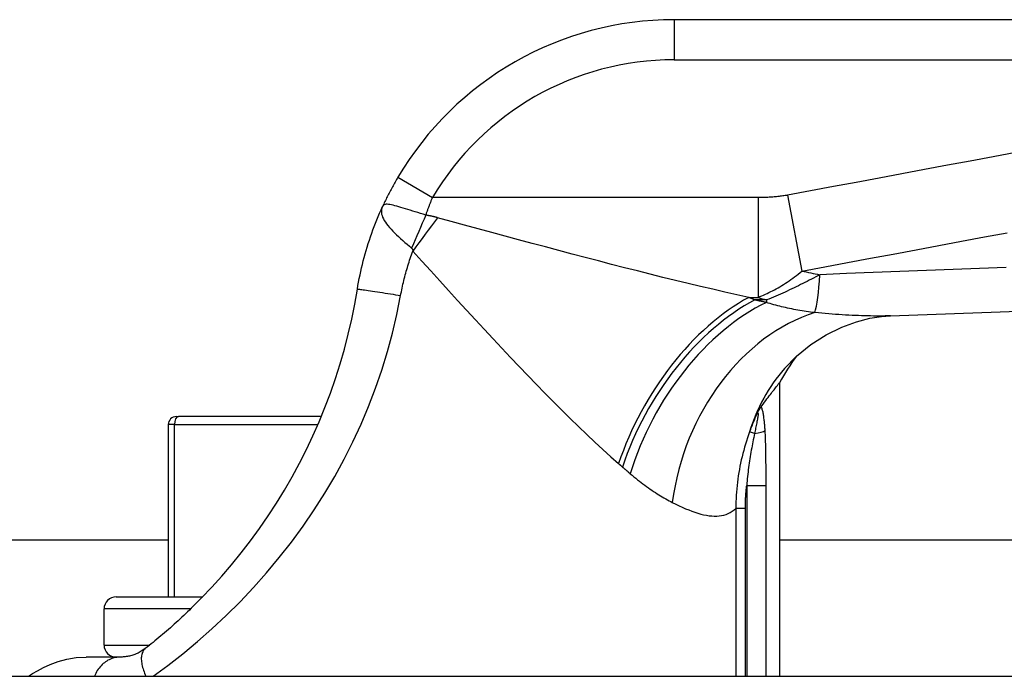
# Model space of a CAD drawing. Header units: inches. Extents: x 19 to 626, y 56 to 294.
# Tile 21 of 256: x 82.75 to 83.717, y 56.865 to 57.51. Entities that reach past the tile are written whole.
import ezdxf

# ---------------------------------------------------------------- set-up
doc = ezdxf.new("R2010")
doc.units = ezdxf.units.IN
doc.header["$MEASUREMENT"] = 0
doc.layers.add('Visible Edges(ANSI)', color=7, linetype='Continuous', lineweight=25)
doc.layers.add('Visible Tangent Edges(ANSI)', color=7, linetype='Continuous', lineweight=25)

msp = doc.modelspace()

# ---------------------------------------------------------------- linework, layer by layer
at = {"layer": 'Visible Edges(ANSI)'}
for p, q in [((84.04169, 57.50992), (83.39263, 57.50992)), ((83.49607, 57.15328), (83.49607, 56.86504)), ((83.47814, 57.12983), (83.4787, 57.13059)), ((82.90398, 57.12015), (82.90599, 57.12015)), ((83.04626, 57.12015), (82.90599, 57.12015)), ((82.89611, 57.11228), (82.89611, 56.94299)), ((81.37631, 56.99904), (82.89611, 56.99904)), ((83.49607, 56.99904), (84.41394, 56.99904)), ((82.84484, 56.94299), (82.92984, 56.94299)), ((82.83303, 56.89574), (82.83303, 56.93118)), ((82.84923, 56.88393), (82.81559, 56.88393)), ((81.85594, 56.86504), (84.41394, 56.86504))]:
    msp.add_line(p, q, dxfattribs=at)
at = {"layer": 'Visible Edges(ANSI)', "flags": 128}
for points in [[(83.12148, 57.35519), (83.12078, 57.35402), (83.1201, 57.35283), (83.11941, 57.35165), (83.11873, 57.35046), (83.11806, 57.34927), (83.11739, 57.34807), (83.11673, 57.34687), (83.11607, 57.34567), (83.11542, 57.34447), (83.11477, 57.34326), (83.11413, 57.34206), (83.1135, 57.34085), (83.11287, 57.33964), (83.11225, 57.33843), (83.11163, 57.33722), (83.11102, 57.33601), (83.11042, 57.3348), (83.10982, 57.3336), (83.10924, 57.33239), (83.10866, 57.33119), (83.10808, 57.32999), (83.10752, 57.32879), (83.10696, 57.32759), (83.10641, 57.3264)], [(83.08171, 57.24526), (83.0823, 57.24875), (83.08292, 57.25224), (83.08359, 57.25572), (83.08429, 57.25919), (83.08503, 57.26265), (83.08582, 57.26611), (83.08664, 57.26956), (83.0875, 57.273), (83.0884, 57.27643), (83.08933, 57.27985), (83.09031, 57.28326), (83.09132, 57.28666), (83.09237, 57.29004), (83.09346, 57.29342), (83.09459, 57.29678), (83.09575, 57.30013), (83.09696, 57.30347), (83.0982, 57.30679), (83.09947, 57.3101), (83.10079, 57.31339), (83.10214, 57.31666), (83.10352, 57.31993), (83.10495, 57.32317), (83.10641, 57.3264)], [(82.91869, 56.93183), (82.92884, 56.94197), (82.93884, 56.95251), (82.94866, 56.9634), (82.95828, 56.97463), (82.96766, 56.98618), (82.97678, 56.99804), (82.98562, 57.01016), (82.99415, 57.02255), (83.00233, 57.03517), (83.01018, 57.04799), (83.01767, 57.06102), (83.02482, 57.07424), (83.03161, 57.08766), (83.03804, 57.10126), (83.04412, 57.11506), (83.04984, 57.12903), (83.05519, 57.14318), (83.06015, 57.15747), (83.06474, 57.17189), (83.06893, 57.18641), (83.07272, 57.20103), (83.07612, 57.21572), (83.07912, 57.23047), (83.08171, 57.24526)], [(83.60516, 57.21911), (83.88332, 57.22924), (84.16136, 57.23794)], [(83.50096, 57.16725), (83.5129, 57.17952), (83.52678, 57.19088), (83.54187, 57.20053), (83.55718, 57.20803), (83.57178, 57.21332), (83.5849, 57.21664), (83.5961, 57.21841), (83.60516, 57.21911)], [(83.4787, 57.13059), (83.48005, 57.13241), (83.48135, 57.13415), (83.4826, 57.13582), (83.4838, 57.13742), (83.48496, 57.13894), (83.48606, 57.14039), (83.48711, 57.14177), (83.48811, 57.14307), (83.48905, 57.14429), (83.48994, 57.14544), (83.49077, 57.14651), (83.49154, 57.14751), (83.49226, 57.14842), (83.49292, 57.14927), (83.49351, 57.15003), (83.49405, 57.15071), (83.49452, 57.15131), (83.49493, 57.15184), (83.49528, 57.15228), (83.49556, 57.15264), (83.49579, 57.15292), (83.49594, 57.15312), (83.49604, 57.15324), (83.49607, 57.15328)], [(83.47356, 57.12188), (83.47375, 57.12226), (83.47394, 57.12264), (83.47414, 57.12302), (83.47433, 57.12339), (83.47452, 57.12377), (83.47472, 57.12414), (83.47492, 57.12451), (83.47512, 57.12489), (83.47532, 57.12526), (83.47552, 57.12563), (83.47572, 57.12599), (83.47593, 57.12635), (83.47614, 57.12671), (83.47634, 57.12707), (83.47655, 57.12741), (83.47675, 57.12774), (83.47694, 57.12805), (83.47713, 57.12835), (83.47732, 57.12863), (83.47749, 57.1289), (83.47766, 57.12916), (83.47783, 57.12939), (83.47799, 57.12962), (83.47814, 57.12983)], [(82.91869, 56.93183), (82.91684, 56.93003), (82.91498, 56.92825), (82.91312, 56.92648), (82.91125, 56.92472), (82.90938, 56.92297), (82.90751, 56.92124), (82.90563, 56.91952), (82.90376, 56.91781), (82.90187, 56.91611), (82.89999, 56.91443), (82.8981, 56.91276), (82.89622, 56.91111), (82.89433, 56.90947), (82.89244, 56.90784), (82.89055, 56.90622), (82.88866, 56.90463), (82.88677, 56.90304), (82.88488, 56.90147), (82.88299, 56.89991), (82.8811, 56.89837), (82.87921, 56.89684), (82.87732, 56.89533), (82.87543, 56.89382), (82.87354, 56.89233)], [(82.87354, 56.89233), (82.87256, 56.89159), (82.87157, 56.89089), (82.87057, 56.89022), (82.86956, 56.88959), (82.86854, 56.88899), (82.86751, 56.88844), (82.86648, 56.88791), (82.86544, 56.88742), (82.8644, 56.88697), (82.86335, 56.88655), (82.8623, 56.88616), (82.86124, 56.88581), (82.86018, 56.88549), (82.85912, 56.8852), (82.85806, 56.88494), (82.857, 56.88471), (82.85595, 56.88451), (82.85489, 56.88434), (82.85386, 56.88421), (82.85286, 56.8841), (82.85189, 56.88402), (82.85096, 56.88397), (82.85008, 56.88394), (82.84923, 56.88393)], [(82.7588, 56.86504), (82.76288, 56.86767), (82.76774, 56.87057), (82.77353, 56.87362), (82.78028, 56.87667), (82.78794, 56.87947), (82.79642, 56.88178), (82.80569, 56.88335), (82.8156, 56.88393)]]:
    msp.add_lwpolyline(points, dxfattribs=at)
at = {"layer": 'Visible Edges(ANSI)'}
for centre, radius, start, end in [((83.39263, 57.19496), 0.31496, 90, 149.41946), ((83.66965, 57.06042), 0.19685, 142.74953, 151.85376), ((82.90398, 57.11228), 0.00787, 90, 180), ((82.84484, 56.93118), 0.01181, 90, 180), ((82.84484, 56.89574), 0.01181, 180, 270)]:
    msp.add_arc(centre, radius, start, end, dxfattribs=at)
at = {"layer": 'Visible Tangent Edges(ANSI)'}
for p, q in [((83.39263, 57.50992), (83.39263, 57.47055)), ((83.39263, 57.47055), (84.04169, 57.47055)), ((83.12148, 57.35519), (83.15537, 57.33516)), ((83.47506, 57.33516), (83.15537, 57.33516)), ((83.47506, 57.33516), (83.47506, 57.2372)), ((83.5041, 57.33758), (83.51804, 57.26303)), ((83.46593, 57.2372), (83.47506, 57.2372)), ((83.48323, 57.23466), (83.47179, 57.23466)), ((83.48323, 57.23466), (83.48323, 57.23221)), ((82.90214, 57.11228), (82.89611, 57.11228)), ((82.90214, 56.94299), (82.90214, 57.11228)), ((82.90214, 57.11228), (83.04293, 57.11228)), ((83.47157, 57.10336), (83.46672, 57.10513)), ((83.46392, 57.05243), (83.48293, 57.05243)), ((83.46392, 57.05243), (83.46392, 56.86504)), ((83.48293, 56.86504), (83.48293, 57.05243)), ((83.4626, 57.02999), (83.45325, 57.02999)), ((83.45325, 57.02999), (83.45325, 56.86504)), ((83.4626, 56.86504), (83.4626, 57.02999)), ((82.91802, 56.93118), (82.83303, 56.93118)), ((82.83303, 56.89574), (82.87784, 56.89574))]:
    msp.add_line(p, q, dxfattribs=at)
at = {"layer": 'Visible Tangent Edges(ANSI)', "flags": 128}
for points in [[(83.72816, 57.37946), (83.70577, 57.37528), (83.68337, 57.37109), (83.66098, 57.36691), (83.63859, 57.36272), (83.61618, 57.35853), (83.59379, 57.35435), (83.57142, 57.35017), (83.54904, 57.34598), (83.52657, 57.34178), (83.5041, 57.33758)], [(83.14896, 57.31796), (83.14921, 57.31868), (83.14947, 57.31941), (83.14973, 57.32013), (83.14999, 57.32085), (83.15025, 57.32158), (83.15051, 57.3223), (83.15077, 57.32302), (83.15103, 57.32374), (83.1513, 57.32446), (83.15156, 57.32518), (83.15183, 57.3259), (83.1521, 57.32662), (83.15236, 57.32734), (83.15263, 57.32805), (83.1529, 57.32877), (83.15317, 57.32948), (83.15344, 57.3302), (83.15372, 57.33091), (83.15399, 57.33162), (83.15426, 57.33233), (83.15454, 57.33304), (83.15482, 57.33375), (83.15509, 57.33446), (83.15537, 57.33516)], [(83.5041, 57.33758), (83.5029, 57.33737), (83.50169, 57.33716), (83.50048, 57.33697), (83.49927, 57.33678), (83.49806, 57.33661), (83.49685, 57.33645), (83.49564, 57.33631), (83.49442, 57.33617), (83.49321, 57.33604), (83.492, 57.33592), (83.49079, 57.33581), (83.48958, 57.33571), (83.48837, 57.33562), (83.48716, 57.33554), (83.48595, 57.33547), (83.48475, 57.3354), (83.48354, 57.33534), (83.48233, 57.3353), (83.48112, 57.33525), (83.47991, 57.33522), (83.4787, 57.3352), (83.47749, 57.33518), (83.47627, 57.33517), (83.47506, 57.33516)], [(83.10641, 57.3264), (83.10583, 57.32492), (83.10546, 57.32345), (83.10529, 57.32197), (83.10532, 57.32048), (83.10553, 57.31897), (83.10592, 57.31744), (83.10649, 57.31589), (83.10723, 57.3143), (83.10813, 57.31268), (83.10919, 57.31102), (83.11039, 57.30934), (83.11173, 57.30763), (83.1132, 57.30589), (83.11479, 57.30412), (83.11649, 57.30233), (83.11829, 57.30051), (83.12018, 57.29868), (83.12214, 57.29683), (83.12417, 57.29497), (83.12625, 57.2931), (83.12838, 57.29122), (83.13055, 57.28933), (83.13273, 57.28745), (83.13491, 57.28557)], [(83.14896, 57.31796), (83.14636, 57.31877), (83.14376, 57.31959), (83.14117, 57.32041), (83.1386, 57.32122), (83.13608, 57.32201), (83.13362, 57.32279), (83.1312, 57.32354), (83.12885, 57.32427), (83.12658, 57.32496), (83.1244, 57.32561), (83.12231, 57.32621), (83.12033, 57.32676), (83.11846, 57.32724), (83.1167, 57.32767), (83.11507, 57.32801), (83.11357, 57.32829), (83.11222, 57.32848), (83.111, 57.32859), (83.10992, 57.32858), (83.10897, 57.32846), (83.10814, 57.32819), (83.10744, 57.32777), (83.10687, 57.32718), (83.10641, 57.3264)], [(83.16043, 57.31545), (83.15998, 57.31557), (83.15953, 57.31569), (83.15908, 57.31581), (83.15862, 57.31593), (83.15816, 57.31605), (83.1577, 57.31616), (83.15724, 57.31628), (83.15677, 57.31639), (83.1563, 57.3165), (83.15583, 57.31661), (83.15536, 57.31672), (83.15488, 57.31683), (83.1544, 57.31693), (83.15392, 57.31703), (83.15344, 57.31713), (83.15295, 57.31723), (83.15246, 57.31733), (83.15197, 57.31743), (83.15147, 57.31752), (83.15097, 57.31761), (83.15047, 57.3177), (83.14997, 57.31779), (83.14946, 57.31788), (83.14896, 57.31796)], [(83.46593, 57.2372), (83.45431, 57.23974), (83.44254, 57.24238), (83.43061, 57.24512), (83.41854, 57.24794), (83.40635, 57.25084), (83.39404, 57.25382), (83.38165, 57.25686), (83.36916, 57.25996), (83.35659, 57.26313), (83.34393, 57.26635), (83.33119, 57.26962), (83.31836, 57.27295), (83.30546, 57.27632), (83.29248, 57.27973), (83.27945, 57.28318), (83.26635, 57.28668), (83.25321, 57.2902), (83.24002, 57.29375), (83.22679, 57.29732), (83.21355, 57.30092), (83.20028, 57.30454), (83.18699, 57.30816), (83.17371, 57.3118), (83.16043, 57.31545)], [(83.51804, 57.26303), (83.54051, 57.26723), (83.56298, 57.27143), (83.58535, 57.27561), (83.60772, 57.27979), (83.63012, 57.28398), (83.65252, 57.28817), (83.67491, 57.29235), (83.69731, 57.29654), (83.7197, 57.30072)], [(83.12419, 57.23897), (83.12453, 57.24082), (83.12489, 57.24267), (83.12526, 57.24452), (83.12564, 57.24636), (83.12604, 57.2482), (83.12645, 57.25004), (83.12687, 57.25187), (83.12731, 57.25371), (83.12776, 57.25554), (83.12823, 57.25736), (83.12871, 57.25919), (83.1292, 57.26101), (83.12971, 57.26283), (83.13023, 57.26464), (83.13076, 57.26645), (83.13131, 57.26826), (83.13188, 57.27007), (83.13245, 57.27187), (83.13304, 57.27367), (83.13364, 57.27546), (83.13426, 57.27725), (83.13489, 57.27904), (83.13554, 57.28082), (83.13619, 57.2826)], [(83.13491, 57.28557), (83.13499, 57.28551), (83.13506, 57.28544), (83.13513, 57.28536), (83.1352, 57.28527), (83.13527, 57.28519), (83.13533, 57.28509), (83.13539, 57.28499), (83.13545, 57.28489), (83.13551, 57.28478), (83.13557, 57.28467), (83.13563, 57.28455), (83.13568, 57.28442), (83.13573, 57.2843), (83.13578, 57.28416), (83.13583, 57.28403), (83.13588, 57.28389), (83.13592, 57.28374), (83.13597, 57.28359), (83.13601, 57.28343), (83.13605, 57.28328), (83.13609, 57.28311), (83.13612, 57.28295), (83.13616, 57.28277), (83.13619, 57.2826)], [(83.13619, 57.2826), (83.14497, 57.27287), (83.15376, 57.26317), (83.16253, 57.25349), (83.17131, 57.24385), (83.18006, 57.23426), (83.1888, 57.22472), (83.19752, 57.21525), (83.20621, 57.20586), (83.21487, 57.19655), (83.22349, 57.18734), (83.23206, 57.17824), (83.24059, 57.16925), (83.24907, 57.16039), (83.25749, 57.15165), (83.26586, 57.14307), (83.27417, 57.13463), (83.28242, 57.12635), (83.29062, 57.11824), (83.29875, 57.1103), (83.30681, 57.10256), (83.31479, 57.09504), (83.32267, 57.08774), (83.33046, 57.0807), (83.33814, 57.07393)], [(83.47506, 57.2372), (83.47685, 57.23793), (83.47864, 57.23868), (83.48043, 57.23946), (83.48222, 57.24026), (83.48401, 57.24109), (83.48579, 57.24194), (83.48758, 57.24283), (83.48936, 57.24374), (83.49114, 57.24468), (83.49293, 57.24565), (83.49471, 57.24666), (83.4965, 57.24769), (83.49829, 57.24876), (83.50008, 57.24987), (83.50187, 57.25101), (83.50366, 57.25218), (83.50545, 57.25339), (83.50724, 57.25465), (83.50904, 57.25594), (83.51084, 57.25727), (83.51264, 57.25864), (83.51444, 57.26006), (83.51624, 57.26152), (83.51804, 57.26303)], [(83.71873, 57.26654), (83.69259, 57.26557), (83.66645, 57.26458), (83.64031, 57.26358), (83.61417, 57.26257), (83.58803, 57.26154), (83.56189, 57.26051), (83.53574, 57.25946)], [(83.53574, 57.25946), (83.53369, 57.25835), (83.53162, 57.25725), (83.52955, 57.25616), (83.52746, 57.25506), (83.52537, 57.25398), (83.52326, 57.25289), (83.52114, 57.25182), (83.51901, 57.25075), (83.51687, 57.24968), (83.51472, 57.24862), (83.51256, 57.24757), (83.51038, 57.24652), (83.50819, 57.24548), (83.50599, 57.24445), (83.50378, 57.24343), (83.50155, 57.24241), (83.49931, 57.2414), (83.49706, 57.24041), (83.49479, 57.23942), (83.49251, 57.23844), (83.49021, 57.23748), (83.4879, 57.23653), (83.48557, 57.23559), (83.48323, 57.23466)], [(83.08171, 57.24526), (83.08179, 57.24528), (83.08203, 57.24528), (83.08244, 57.24525), (83.08303, 57.2452), (83.0838, 57.24511), (83.08477, 57.24499), (83.08592, 57.24484), (83.08727, 57.24466), (83.0888, 57.24445), (83.09051, 57.24421), (83.0924, 57.24393), (83.09444, 57.24363), (83.09662, 57.24331), (83.09893, 57.24296), (83.10133, 57.2426), (83.10382, 57.24221), (83.10637, 57.24182), (83.10896, 57.24141), (83.11157, 57.241), (83.11417, 57.24059), (83.11675, 57.24018), (83.11929, 57.23977), (83.12177, 57.23937), (83.12419, 57.23897)], [(82.88116, 56.86503), (82.89572, 56.8758), (82.91026, 56.88719), (82.92469, 56.89917), (82.93892, 56.91171), (82.95289, 56.92477), (82.96651, 56.93831), (82.97977, 56.95232), (82.99263, 56.96678), (83.00504, 56.98165), (83.01696, 56.99691), (83.02839, 57.01253), (83.03929, 57.02848), (83.04964, 57.04476), (83.05943, 57.06132), (83.06864, 57.07816), (83.07727, 57.09526), (83.0853, 57.11259), (83.09272, 57.13013), (83.09953, 57.14788), (83.10573, 57.1658), (83.1113, 57.1839), (83.11623, 57.20213), (83.12053, 57.22049), (83.12419, 57.23897)], [(83.47179, 57.23466), (83.47154, 57.23477), (83.4713, 57.23487), (83.47106, 57.23498), (83.47081, 57.23508), (83.47057, 57.23519), (83.47033, 57.2353), (83.47008, 57.2354), (83.46984, 57.23551), (83.4696, 57.23561), (83.46935, 57.23572), (83.46911, 57.23583), (83.46887, 57.23593), (83.46862, 57.23604), (83.46838, 57.23614), (83.46813, 57.23625), (83.46789, 57.23635), (83.46765, 57.23646), (83.4674, 57.23657), (83.46716, 57.23667), (83.46691, 57.23678), (83.46667, 57.23688), (83.46642, 57.23699), (83.46618, 57.2371), (83.46593, 57.2372)], [(83.48323, 57.23221), (83.48276, 57.23231), (83.48228, 57.23241), (83.48181, 57.23251), (83.48133, 57.23261), (83.48086, 57.23271), (83.48038, 57.23281), (83.47991, 57.23291), (83.47943, 57.23301), (83.47896, 57.23311), (83.47848, 57.23322), (83.47801, 57.23332), (83.47753, 57.23342), (83.47705, 57.23352), (83.47657, 57.23362), (83.4761, 57.23373), (83.47562, 57.23383), (83.47514, 57.23393), (83.47466, 57.23404), (83.47418, 57.23414), (83.4737, 57.23424), (83.47323, 57.23435), (83.47275, 57.23445), (83.47227, 57.23456), (83.47179, 57.23466)], [(83.53078, 57.22218), (83.52867, 57.22245), (83.52656, 57.22273), (83.52447, 57.22302), (83.52238, 57.22333), (83.5203, 57.22365), (83.51823, 57.22398), (83.51617, 57.22433), (83.51413, 57.22469), (83.51209, 57.22506), (83.51007, 57.22544), (83.50806, 57.22584), (83.50606, 57.22625), (83.50408, 57.22667), (83.50211, 57.22711), (83.50015, 57.22756), (83.49821, 57.22802), (83.49628, 57.2285), (83.49437, 57.22899), (83.49247, 57.22949), (83.49059, 57.23001), (83.48872, 57.23054), (83.48688, 57.23108), (83.48504, 57.23164), (83.48323, 57.23221)], [(83.60518, 57.21911), (83.6025, 57.21902), (83.59978, 57.21895), (83.59703, 57.2189), (83.59423, 57.21887), (83.59139, 57.21887), (83.58852, 57.21888), (83.5856, 57.21892), (83.58265, 57.21897), (83.57966, 57.21904), (83.57664, 57.21913), (83.57357, 57.21924), (83.57047, 57.21937), (83.56734, 57.21952), (83.56417, 57.21968), (83.56097, 57.21986), (83.55773, 57.22006), (83.55446, 57.22027), (83.55117, 57.2205), (83.54784, 57.22075), (83.54448, 57.22101), (83.5411, 57.22128), (83.53768, 57.22157), (83.53424, 57.22187), (83.53078, 57.22218)], [(83.48196, 57.10649), (83.48189, 57.1076), (83.48181, 57.1087), (83.48173, 57.10981), (83.48165, 57.11091), (83.48156, 57.11201), (83.48146, 57.11311), (83.48136, 57.11419), (83.48125, 57.11527), (83.48114, 57.11634), (83.48102, 57.1174), (83.48089, 57.11845), (83.48075, 57.11949), (83.4806, 57.1205), (83.48045, 57.1215), (83.48028, 57.12249), (83.4801, 57.12345), (83.47991, 57.12438), (83.47971, 57.1253), (83.47949, 57.12618), (83.47925, 57.12702), (83.479, 57.12782), (83.47873, 57.12855), (83.47844, 57.12923), (83.47814, 57.12983)], [(83.47356, 57.12188), (83.47325, 57.12119), (83.47294, 57.1205), (83.47263, 57.11981), (83.47232, 57.11912), (83.47202, 57.11842), (83.47172, 57.11773), (83.47142, 57.11704), (83.47112, 57.11634), (83.47083, 57.11565), (83.47054, 57.11495), (83.47025, 57.11426), (83.46996, 57.11356), (83.46968, 57.11286), (83.4694, 57.11216), (83.46912, 57.11146), (83.46884, 57.11076), (83.46857, 57.11006), (83.4683, 57.10936), (83.46803, 57.10865), (83.46776, 57.10795), (83.46749, 57.10725), (83.46723, 57.10654), (83.46697, 57.10584), (83.46672, 57.10513)], [(83.47356, 57.12188), (83.47391, 57.12249), (83.47424, 57.12296), (83.47452, 57.12327), (83.47475, 57.12341), (83.47492, 57.12334), (83.47503, 57.12308), (83.47508, 57.12264), (83.47507, 57.12205), (83.47502, 57.12132), (83.47491, 57.12047), (83.47478, 57.11953), (83.47461, 57.11851), (83.47442, 57.11744), (83.47421, 57.11632), (83.47399, 57.11516), (83.47375, 57.11395), (83.4735, 57.11271), (83.47324, 57.11144), (83.47297, 57.11014), (83.4727, 57.10881), (83.47242, 57.10747), (83.47214, 57.10611), (83.47186, 57.10474), (83.47157, 57.10336)], [(83.46672, 57.10513), (83.46566, 57.10213), (83.46464, 57.09912), (83.46365, 57.09609), (83.46271, 57.09305), (83.46181, 57.08999), (83.46095, 57.08692), (83.46013, 57.08383), (83.45936, 57.08074), (83.45862, 57.07763), (83.45794, 57.07451), (83.45729, 57.07138), (83.45669, 57.06824), (83.45614, 57.06509), (83.45564, 57.06194), (83.45518, 57.05877), (83.45477, 57.05559), (83.4544, 57.0524), (83.45409, 57.04921), (83.45382, 57.04602), (83.45361, 57.04281), (83.45344, 57.03961), (83.45333, 57.0364), (83.45327, 57.0332), (83.45325, 57.02999)], [(83.47157, 57.10336), (83.47118, 57.1014), (83.47078, 57.09943), (83.47038, 57.09744), (83.46999, 57.09542), (83.4696, 57.09339), (83.46921, 57.09134), (83.46883, 57.08927), (83.46845, 57.08719), (83.46809, 57.0851), (83.46773, 57.08299), (83.46738, 57.08087), (83.46704, 57.07874), (83.46671, 57.0766), (83.46639, 57.07445), (83.46609, 57.07229), (83.46579, 57.07012), (83.46551, 57.06794), (83.46524, 57.06575), (83.46498, 57.06355), (83.46474, 57.06134), (83.46451, 57.05912), (83.4643, 57.0569), (83.4641, 57.05467), (83.46392, 57.05243)], [(83.48293, 57.05243), (83.48293, 57.05469), (83.48293, 57.05695), (83.48292, 57.05921), (83.48292, 57.06147), (83.48292, 57.06373), (83.48291, 57.06599), (83.4829, 57.06825), (83.48289, 57.07051), (83.48287, 57.07277), (83.48285, 57.07503), (83.48283, 57.07729), (83.48281, 57.07955), (83.48278, 57.08181), (83.48274, 57.08406), (83.4827, 57.08632), (83.48265, 57.08858), (83.4826, 57.09084), (83.48254, 57.09309), (83.48247, 57.09534), (83.48239, 57.09758), (83.4823, 57.09982), (83.4822, 57.10205), (83.48208, 57.10428), (83.48196, 57.10649)], [(83.33814, 57.07393), (83.3383, 57.07379), (83.33846, 57.07365), (83.33862, 57.07351), (83.33878, 57.07337), (83.33895, 57.07323), (83.33911, 57.07309), (83.33927, 57.07295), (83.33943, 57.0728), (83.33959, 57.07266), (83.33975, 57.07252), (83.33992, 57.07238), (83.34008, 57.07224), (83.34024, 57.0721), (83.3404, 57.07196), (83.34056, 57.07182), (83.34072, 57.07168), (83.34088, 57.07154), (83.34104, 57.0714), (83.3412, 57.07125), (83.34136, 57.07111), (83.34153, 57.07097), (83.34169, 57.07083), (83.34185, 57.07069), (83.34201, 57.07055)], [(83.34201, 57.07055), (83.34232, 57.07027), (83.34264, 57.06999), (83.34296, 57.06972), (83.34328, 57.06944), (83.34359, 57.06916), (83.34391, 57.06889), (83.34422, 57.06861), (83.34454, 57.06833), (83.34486, 57.06806), (83.34517, 57.06779), (83.34549, 57.06751), (83.3458, 57.06724), (83.34612, 57.06697), (83.34643, 57.0667), (83.34675, 57.06642), (83.34706, 57.06615), (83.34738, 57.06588), (83.34769, 57.06561), (83.348, 57.06534), (83.34832, 57.06508), (83.34863, 57.06481), (83.34894, 57.06454), (83.34926, 57.06427), (83.34957, 57.06401)], [(83.34957, 57.06401), (83.35137, 57.06249), (83.35317, 57.061), (83.35497, 57.05954), (83.35676, 57.05811), (83.35854, 57.05671), (83.36032, 57.05535), (83.36209, 57.05401), (83.36385, 57.0527), (83.36561, 57.05143), (83.36736, 57.05018), (83.3691, 57.04897), (83.37083, 57.04778), (83.37256, 57.04662), (83.37427, 57.0455), (83.37598, 57.0444), (83.37767, 57.04333), (83.37936, 57.04229), (83.38104, 57.04128), (83.38271, 57.04029), (83.38436, 57.03934), (83.38601, 57.03841), (83.38765, 57.03751), (83.38927, 57.03664), (83.39088, 57.0358)], [(83.4626, 57.02999), (83.4626, 57.03093), (83.4626, 57.03186), (83.46262, 57.0328), (83.46263, 57.03373), (83.46265, 57.03467), (83.46268, 57.03561), (83.46271, 57.03654), (83.46274, 57.03748), (83.46278, 57.03842), (83.46283, 57.03935), (83.46288, 57.04029), (83.46293, 57.04122), (83.46299, 57.04216), (83.46305, 57.04309), (83.46312, 57.04403), (83.46319, 57.04496), (83.46326, 57.0459), (83.46334, 57.04683), (83.46343, 57.04777), (83.46352, 57.0487), (83.46361, 57.04963), (83.46371, 57.05057), (83.46381, 57.0515), (83.46392, 57.05243)], [(83.39088, 57.0358), (83.3942, 57.03412), (83.39747, 57.03254), (83.40069, 57.03105), (83.40385, 57.02966), (83.40696, 57.02838), (83.41001, 57.02721), (83.413, 57.02615), (83.41593, 57.02522), (83.41879, 57.02441), (83.42159, 57.02372), (83.42432, 57.02317), (83.42698, 57.02276), (83.42957, 57.02248), (83.43209, 57.02235), (83.43454, 57.02237), (83.43692, 57.02255), (83.43923, 57.02288), (83.44146, 57.02338), (83.44363, 57.02404), (83.44571, 57.02488), (83.44772, 57.02588), (83.44965, 57.02707), (83.45149, 57.02844), (83.45325, 57.02999)], [(82.87354, 56.89233), (82.87293, 56.89181), (82.87237, 56.89122), (82.87185, 56.89057), (82.87138, 56.88986), (82.87096, 56.88907), (82.87059, 56.88822), (82.87028, 56.88731), (82.87002, 56.88634), (82.86982, 56.8853), (82.86969, 56.88421), (82.86961, 56.88306), (82.8696, 56.88186), (82.86965, 56.88061), (82.86977, 56.87932), (82.86995, 56.87798), (82.87019, 56.87662), (82.87049, 56.87522), (82.87086, 56.8738), (82.87128, 56.87236), (82.87175, 56.87091), (82.87228, 56.86944), (82.87285, 56.86797), (82.87347, 56.8665), (82.87414, 56.86504)], [(82.84923, 56.88393), (82.84801, 56.8839), (82.84678, 56.88382), (82.84554, 56.88367), (82.84429, 56.88345), (82.84304, 56.88318), (82.8418, 56.88283), (82.84055, 56.88241), (82.83931, 56.88193), (82.83809, 56.88137), (82.83688, 56.88074), (82.83568, 56.88004), (82.83451, 56.87926), (82.83337, 56.87842), (82.83226, 56.8775), (82.83118, 56.87652), (82.83014, 56.87547), (82.82914, 56.87435), (82.82819, 56.87318), (82.82728, 56.87194), (82.82642, 56.87066), (82.82562, 56.86932), (82.82487, 56.86793), (82.82418, 56.8665), (82.82354, 56.86504)]]:
    msp.add_lwpolyline(points, dxfattribs=at)
at = {"layer": 'Visible Tangent Edges(ANSI)'}
msp.add_arc((83.39263, 57.19496), 0.27559, 90, 149.41946, dxfattribs=at)
for centre, major_axis, ratio, start_param, end_param in [((83.14896, 57.28929), (-0.07784, -0.18081), 0.058123, 4.578197, 4.757923), ((83.16043, 57.2826), (-0.11636, -0.15878), 0.099559, 4.577369, 4.785224), ((87.01378, 57.63031), (-3.67256, -0.27969), 0.09119, 0.304696, 0.320055), ((83.52181, 57.33401), (0.00476, -0.11801), 0.119705, 0.32039, 0.882192), ((83.46593, 57.07393), (-0.09811, -0.17066), 0.594817, 3.909946, 5.041872), ((83.47179, 57.07055), (0.09887, 0.17022), 0.604176, 0.765681, 1.908282), ((86.9952, 57.72971), (-3.67234, -0.38334), 0.123492, 0.276298, 0.284), ((83.48323, 57.06401), (0.09648, 0.17158), 0.627605, 0.730588, 1.910065), ((83.54573, 57.0358), (-0.06345, -0.18634), 0.76978, 3.653505, 4.968734), ((83.64964, 57.03824), (-0.14868, 0.12901), 0.924855, 0, 0.390841), ((82.90599, 57.11228), (0, 0.00787), 0.489583, 0, 1.570796), ((83.46299, 57.10649), (0.01965, 0.00114), 0.203793, 5.152212, 6.005141)]:
    msp.add_ellipse(centre, major_axis=major_axis, ratio=ratio, start_param=start_param, end_param=end_param, dxfattribs=at)

doc.saveas('drawing.dxf')
